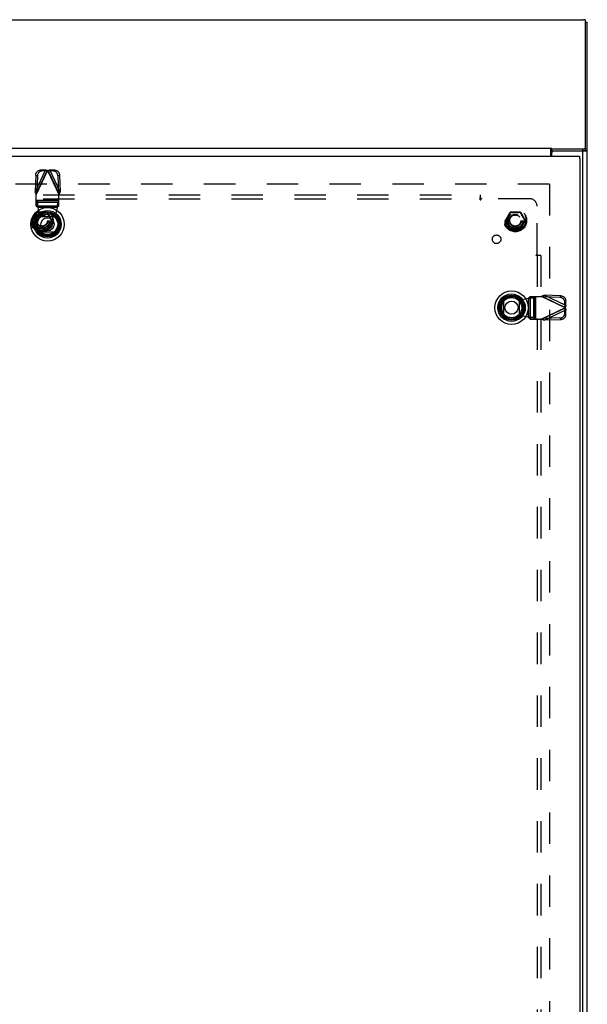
# Model space of a CAD drawing. Header units: inches. Extents: x 0 to 188, y 0 to 122.
# Tile 92 of 102: x 59 to 78, y 61 to 94. Entities that reach past the tile are written whole.
import ezdxf

# ---------------------------------------------------------------- set-up
doc = ezdxf.new("R2010")
doc.units = ezdxf.units.IN
doc.header["$LTSCALE"] = 10.363855
doc.header["$MEASUREMENT"] = 0
doc.linetypes.add('HIDDEN', pattern=[0.2, 0.1, -0.1])
doc.layers.get('0').update_dxf_attribs({"linetype": 'CONTINUOUS'})
for name, color, linetype in [('DEFAULT_2', 8, 'HIDDEN'), ('DOOR_ASSEMBLY', 7, 'CONTINUOUS'), ('SUBPANEL', 7, 'CONTINUOUS')]:
    doc.layers.add(name, color=color, linetype=linetype)

msp = doc.modelspace()

# ---------------------------------------------------------------- linework, layer by layer
at = {"color": 3, "linetype": 'Continuous'}
for p, q in [((42.113, 93.801), (77.867, 93.801)), ((77.927, 89.564), (77.927, 93.785)), ((77.99, 29.626), (77.99, 93.722)), ((43.551, 89.56), (76.803, 89.56)), ((76.788, 89.301), (76.788, 89.56)), ((76.815, 89.543), (76.803, 89.56)), ((76.815, 89.543), (77.847, 89.543)), ((76.815, 89.301), (76.815, 89.41)), ((76.875, 89.47), (77.962, 89.47)), ((77.845, 29.626), (77.845, 89.47))]:
    msp.add_line(p, q, dxfattribs=at)
at = {"color": 7, "linetype": 'Continuous'}
for p, q in [((77.927, 93.722), (77.99, 93.722)), ((77.927, 93.721), (77.99, 93.721)), ((76.815, 89.471), (76.815, 89.543)), ((76.815, 89.471), (77.847, 89.471)), ((77.847, 89.471), (77.847, 89.543)), ((77.853, 89.471), (77.847, 89.471)), ((77.927, 89.491), (77.927, 89.564)), ((77.99, 89.492), (77.927, 89.492))]:
    msp.add_line(p, q, dxfattribs=at)
at = {"color": 3, "linetype": 'Continuous'}
for points in [[(77.927, 93.785), (77.927, 93.786), (77.926, 93.787), (77.925, 93.788), (77.924, 93.789), (77.923, 93.791), (77.921, 93.792), (77.92, 93.793), (77.917, 93.794), (77.915, 93.794), (77.912, 93.795), (77.909, 93.796), (77.906, 93.797), (77.903, 93.798), (77.899, 93.798), (77.896, 93.799), (77.892, 93.799), (77.888, 93.8), (77.884, 93.8), (77.88, 93.8), (77.875, 93.8), (77.871, 93.801), (77.867, 93.801)], [(76.788, 89.511), (76.789, 89.512), (76.791, 89.513), (76.792, 89.515), (76.793, 89.517), (76.795, 89.519), (76.796, 89.522), (76.799, 89.526)], [(76.799, 89.526), (76.8, 89.528), (76.801, 89.531), (76.803, 89.533), (76.804, 89.535), (76.805, 89.536), (76.807, 89.538), (76.808, 89.54), (76.81, 89.541), (76.811, 89.542), (76.813, 89.542), (76.814, 89.543), (76.815, 89.543)], [(77.847, 89.543), (77.853, 89.543), (77.858, 89.543), (77.864, 89.543), (77.869, 89.544), (77.875, 89.544), (77.88, 89.545), (77.885, 89.546), (77.89, 89.546), (77.895, 89.547), (77.899, 89.548), (77.903, 89.549), (77.907, 89.55), (77.911, 89.551), (77.914, 89.553), (77.917, 89.554), (77.92, 89.555), (77.922, 89.556), (77.924, 89.558), (77.925, 89.559), (77.926, 89.561), (77.927, 89.562), (77.927, 89.564)], [(77.962, 89.47), (77.969, 89.472), (77.974, 89.475), (77.979, 89.478), (77.983, 89.48), (77.986, 89.483), (77.988, 89.486), (77.989, 89.489), (77.99, 89.492)]]:
    msp.add_lwpolyline(points, dxfattribs=at)
at = {"color": 7, "linetype": 'Continuous'}
for points in [[(76.788, 89.464), (76.789, 89.463), (76.79, 89.463), (76.792, 89.463), (76.793, 89.463), (76.795, 89.463), (76.796, 89.463), (76.798, 89.464), (76.799, 89.465), (76.8, 89.465), (76.802, 89.466), (76.804, 89.468)], [(76.804, 89.468), (76.806, 89.469), (76.807, 89.469), (76.808, 89.47), (76.81, 89.47), (76.811, 89.471), (76.812, 89.471), (76.814, 89.471), (76.815, 89.471)], [(77.895, 89.475), (77.89, 89.474), (77.885, 89.473), (77.88, 89.472), (77.875, 89.472), (77.869, 89.471), (77.864, 89.471), (77.858, 89.471), (77.853, 89.471)], [(77.911, 89.479), (77.907, 89.478), (77.903, 89.477), (77.899, 89.476), (77.895, 89.475)], [(77.902, 89.47), (77.905, 89.472), (77.907, 89.475), (77.91, 89.478), (77.91, 89.479)], [(77.92, 89.483), (77.917, 89.481), (77.914, 89.48), (77.911, 89.479)], [(77.927, 89.491), (77.927, 89.49), (77.926, 89.488), (77.925, 89.487), (77.924, 89.485), (77.922, 89.484), (77.92, 89.483)]]:
    msp.add_lwpolyline(points, dxfattribs=at)
at = {"color": 3, "linetype": 'Continuous'}
msp.add_arc((76.875, 89.41), 0.06, 90, 180, dxfattribs=at)
at = {"layer": 'DEFAULT_2', "color": 8, "linetype": 'HIDDEN'}
for p, q in [((76.738, 88.376), (43.617, 88.376)), ((76.74, 88.376), (76.74, 30.726)), ((59.672, 87.181), (59.827, 87.449)), ((59.751, 87.33), (59.784, 87.387)), ((59.784, 87.387), (59.807, 87.427)), ((59.786, 87.361), (59.793, 87.374)), ((59.793, 87.374), (59.801, 87.388)), ((59.801, 87.388), (59.829, 87.439)), ((60.144, 87.454), (59.835, 87.454)), ((60.146, 87.447), (60.149, 87.443)), ((60.149, 87.443), (60.167, 87.41)), ((60.153, 87.449), (60.307, 87.181)), ((60.167, 87.41), (60.178, 87.389)), ((60.178, 87.389), (60.185, 87.376)), ((75.297, 87.181), (75.452, 87.449)), ((75.376, 87.33), (75.409, 87.387)), ((75.409, 87.387), (75.432, 87.427)), ((75.411, 87.361), (75.418, 87.374)), ((75.418, 87.374), (75.426, 87.388)), ((75.426, 87.388), (75.454, 87.439)), ((75.769, 87.454), (75.46, 87.454)), ((75.542, 87.46), (75.57, 87.46)), ((75.684, 87.46), (75.743, 87.46)), ((75.771, 87.447), (75.774, 87.443)), ((75.774, 87.443), (75.795, 87.403)), ((75.778, 87.449), (75.932, 87.181)), ((75.795, 87.403), (75.807, 87.383)), ((75.807, 87.383), (75.814, 87.369)), ((75.814, 87.369), (75.822, 87.355)), ((59.827, 86.904), (59.672, 87.171)), ((59.677, 87.176), (59.683, 87.186)), ((59.743, 87.285), (59.751, 87.3)), ((59.751, 87.3), (59.759, 87.314)), ((59.76, 87.038), (59.752, 87.052)), ((59.771, 87.334), (59.778, 87.347)), ((59.778, 87.347), (59.786, 87.361)), ((60.307, 87.171), (60.153, 86.904)), ((60.197, 87.355), (60.204, 87.342)), ((60.204, 87.342), (60.212, 87.328)), ((60.212, 87.328), (60.22, 87.315)), ((60.22, 87.315), (60.228, 87.301)), ((60.228, 87.053), (60.221, 87.039)), ((60.228, 87.301), (60.237, 87.286)), ((60.237, 87.067), (60.228, 87.053)), ((60.237, 87.286), (60.247, 87.269)), ((60.303, 87.176), (60.297, 87.167)), ((75.452, 86.904), (75.297, 87.171)), ((75.302, 87.176), (75.308, 87.186)), ((75.368, 87.067), (75.358, 87.084)), ((75.368, 87.285), (75.376, 87.3)), ((75.377, 87.052), (75.368, 87.067)), ((75.376, 87.3), (75.384, 87.314)), ((75.385, 87.038), (75.377, 87.052)), ((75.396, 87.334), (75.403, 87.347)), ((75.403, 87.347), (75.411, 87.361)), ((75.932, 87.171), (75.778, 86.904)), ((75.822, 87.355), (75.829, 87.342)), ((75.829, 87.342), (75.837, 87.328)), ((75.837, 87.328), (75.845, 87.315)), ((75.845, 87.315), (75.853, 87.301)), ((75.853, 87.053), (75.846, 87.039)), ((75.853, 87.301), (75.862, 87.286)), ((75.862, 87.067), (75.853, 87.053)), ((75.862, 87.286), (75.872, 87.269)), ((75.928, 87.176), (75.922, 87.167)), ((59.768, 87.024), (59.76, 87.038)), ((59.775, 87.011), (59.768, 87.024)), ((59.783, 86.997), (59.775, 87.011)), ((59.791, 86.984), (59.783, 86.997)), ((59.798, 86.97), (59.791, 86.984)), ((59.809, 86.95), (59.798, 86.97)), ((59.831, 86.909), (59.809, 86.95)), ((59.833, 86.905), (59.831, 86.909)), ((60.144, 86.899), (59.835, 86.899)), ((60.164, 86.937), (60.151, 86.914)), ((60.179, 86.965), (60.164, 86.937)), ((60.196, 86.966), (60.172, 86.925)), ((60.186, 86.978), (60.179, 86.965)), ((60.194, 86.992), (60.186, 86.978)), ((60.201, 87.006), (60.194, 86.992)), ((60.228, 87.023), (60.196, 86.966)), ((60.209, 87.019), (60.201, 87.006)), ((75.393, 87.024), (75.385, 87.038)), ((75.4, 87.011), (75.393, 87.024)), ((75.408, 86.997), (75.4, 87.011)), ((75.416, 86.984), (75.408, 86.997)), ((75.423, 86.97), (75.416, 86.984)), ((75.434, 86.95), (75.423, 86.97)), ((75.456, 86.909), (75.434, 86.95)), ((75.458, 86.905), (75.456, 86.909)), ((75.769, 86.899), (75.46, 86.899)), ((75.545, 86.893), (75.487, 86.893)), ((75.688, 86.893), (75.659, 86.893)), ((75.804, 86.965), (75.776, 86.914)), ((75.821, 86.966), (75.797, 86.925)), ((75.811, 86.978), (75.804, 86.965)), ((75.819, 86.992), (75.811, 86.978)), ((75.826, 87.006), (75.819, 86.992)), ((75.853, 87.023), (75.821, 86.966)), ((75.834, 87.019), (75.826, 87.006))]:
    msp.add_line(p, q, dxfattribs=at)
for points in [[(59.807, 87.427), (59.814, 87.438), (59.82, 87.45)], [(59.829, 87.439), (59.831, 87.443), (59.833, 87.447)], [(59.833, 87.447), (59.845, 87.447), (59.857, 87.447), (59.871, 87.446), (59.885, 87.446), (59.912, 87.445)], [(59.912, 87.445), (59.926, 87.445), (59.939, 87.445), (59.952, 87.445), (59.965, 87.445), (59.978, 87.445), (59.991, 87.445), (60.003, 87.445), (60.016, 87.445), (60.029, 87.445), (60.043, 87.445), (60.056, 87.445), (60.07, 87.446), (60.097, 87.446)], [(60.097, 87.446), (60.11, 87.446), (60.123, 87.447), (60.135, 87.447), (60.146, 87.447)], [(60.159, 87.45), (60.166, 87.438), (60.172, 87.427)], [(60.172, 87.427), (60.222, 87.341), (60.228, 87.331), (60.234, 87.321)], [(60.185, 87.376), (60.189, 87.369), (60.197, 87.355)], [(75.432, 87.427), (75.439, 87.438), (75.445, 87.45)], [(75.445, 87.45), (75.447, 87.452), (75.448, 87.453), (75.449, 87.455), (75.451, 87.456), (75.453, 87.457), (75.455, 87.458), (75.456, 87.459), (75.458, 87.459), (75.46, 87.46), (75.463, 87.46)], [(75.452, 87.449), (75.451, 87.449), (75.451, 87.448), (75.45, 87.448), (75.45, 87.448), (75.449, 87.449), (75.448, 87.449), (75.447, 87.449), (75.446, 87.45)], [(75.458, 87.447), (75.457, 87.448), (75.456, 87.448), (75.455, 87.449), (75.454, 87.449), (75.453, 87.449), (75.452, 87.449), (75.452, 87.449), (75.452, 87.449)], [(75.454, 87.439), (75.456, 87.443), (75.458, 87.447)], [(75.46, 87.454), (75.46, 87.454), (75.46, 87.453), (75.459, 87.453), (75.459, 87.452), (75.459, 87.451), (75.459, 87.45), (75.459, 87.449), (75.458, 87.447)], [(75.458, 87.447), (75.47, 87.447), (75.482, 87.447), (75.496, 87.446), (75.51, 87.446), (75.537, 87.445)], [(75.463, 87.46), (75.462, 87.458), (75.462, 87.457), (75.462, 87.456), (75.462, 87.455), (75.461, 87.455), (75.461, 87.454), (75.461, 87.454), (75.46, 87.454)], [(75.463, 87.46), (75.472, 87.46), (75.482, 87.46), (75.542, 87.46)], [(75.537, 87.445), (75.551, 87.445), (75.564, 87.445), (75.577, 87.445), (75.59, 87.445), (75.603, 87.445), (75.616, 87.445), (75.628, 87.445), (75.641, 87.445), (75.654, 87.445), (75.668, 87.445), (75.681, 87.445), (75.695, 87.446), (75.722, 87.446)], [(75.57, 87.46), (75.585, 87.46), (75.6, 87.46), (75.615, 87.46)], [(75.615, 87.46), (75.633, 87.46), (75.65, 87.46), (75.668, 87.46), (75.684, 87.46)], [(75.722, 87.446), (75.735, 87.446), (75.748, 87.447), (75.76, 87.447), (75.771, 87.447)], [(75.743, 87.46), (75.755, 87.46), (75.767, 87.46)], [(75.767, 87.46), (75.769, 87.46), (75.771, 87.459), (75.773, 87.459), (75.775, 87.458), (75.777, 87.457), (75.779, 87.456), (75.78, 87.455), (75.782, 87.453), (75.783, 87.452), (75.784, 87.45)], [(75.769, 87.454), (75.769, 87.454), (75.769, 87.454), (75.768, 87.455), (75.768, 87.455), (75.768, 87.456), (75.767, 87.457), (75.767, 87.458), (75.767, 87.46)], [(75.771, 87.447), (75.771, 87.449), (75.771, 87.45), (75.771, 87.451), (75.771, 87.452), (75.77, 87.453), (75.77, 87.453), (75.77, 87.454), (75.769, 87.454)], [(75.778, 87.449), (75.778, 87.449), (75.777, 87.449), (75.777, 87.449), (75.776, 87.449), (75.775, 87.449), (75.774, 87.448), (75.773, 87.448), (75.771, 87.447)], [(75.784, 87.45), (75.783, 87.449), (75.782, 87.449), (75.781, 87.449), (75.78, 87.448), (75.779, 87.448), (75.779, 87.448), (75.778, 87.449), (75.778, 87.449)], [(75.784, 87.45), (75.791, 87.438), (75.797, 87.427)], [(75.797, 87.427), (75.847, 87.341), (75.853, 87.331), (75.859, 87.321)], [(59.668, 87.166), (59.667, 87.168), (59.667, 87.17), (59.666, 87.172), (59.666, 87.174), (59.666, 87.176), (59.666, 87.178), (59.666, 87.18), (59.667, 87.182), (59.667, 87.184), (59.668, 87.186)], [(59.668, 87.186), (59.674, 87.196), (59.68, 87.207), (59.694, 87.23)], [(59.668, 87.186), (59.669, 87.185), (59.67, 87.185), (59.671, 87.184), (59.672, 87.183), (59.672, 87.183), (59.672, 87.182), (59.672, 87.182), (59.672, 87.181)], [(59.672, 87.171), (59.672, 87.171), (59.672, 87.171), (59.672, 87.17), (59.672, 87.169), (59.671, 87.169), (59.67, 87.168), (59.669, 87.167), (59.668, 87.166)], [(59.694, 87.121), (59.68, 87.145), (59.674, 87.156), (59.668, 87.166)], [(59.672, 87.181), (59.672, 87.181), (59.672, 87.181), (59.673, 87.18), (59.673, 87.179), (59.674, 87.179), (59.675, 87.178), (59.676, 87.177), (59.677, 87.176)], [(59.677, 87.176), (59.676, 87.176), (59.675, 87.175), (59.674, 87.174), (59.673, 87.173), (59.673, 87.173), (59.672, 87.172), (59.672, 87.172), (59.672, 87.171)], [(59.715, 87.114), (59.708, 87.125), (59.702, 87.136), (59.695, 87.147), (59.688, 87.158), (59.682, 87.167), (59.677, 87.176)], [(59.683, 87.186), (59.695, 87.206), (59.702, 87.217)], [(59.694, 87.23), (59.701, 87.243), (59.709, 87.257), (59.717, 87.27), (59.724, 87.284)], [(59.746, 87.032), (59.733, 87.054), (59.726, 87.067), (59.718, 87.08), (59.71, 87.094), (59.702, 87.108), (59.694, 87.121)], [(59.702, 87.217), (59.715, 87.239), (59.728, 87.26)], [(59.733, 87.084), (59.727, 87.093), (59.715, 87.114)], [(59.724, 87.284), (59.739, 87.308), (59.751, 87.33)], [(59.728, 87.26), (59.733, 87.269), (59.743, 87.285)], [(59.752, 87.052), (59.747, 87.059), (59.743, 87.067), (59.733, 87.084)], [(59.759, 87.314), (59.763, 87.32), (59.771, 87.334)], [(60.311, 87.166), (60.306, 87.156), (60.3, 87.146), (60.293, 87.134), (60.286, 87.122), (60.278, 87.109), (60.271, 87.096), (60.263, 87.082), (60.255, 87.069), (60.248, 87.056), (60.241, 87.044), (60.228, 87.023)], [(60.234, 87.321), (60.247, 87.298), (60.254, 87.286), (60.262, 87.272), (60.27, 87.258), (60.278, 87.245), (60.285, 87.231)], [(60.252, 87.093), (60.247, 87.084), (60.237, 87.067)], [(60.247, 87.269), (60.252, 87.26), (60.265, 87.239)], [(60.278, 87.135), (60.264, 87.113), (60.252, 87.093)], [(60.265, 87.239), (60.271, 87.228), (60.278, 87.217), (60.285, 87.206), (60.291, 87.195), (60.297, 87.185), (60.303, 87.176)], [(60.297, 87.167), (60.284, 87.146), (60.278, 87.135)], [(60.285, 87.231), (60.299, 87.207), (60.306, 87.196), (60.311, 87.186)], [(60.303, 87.176), (60.304, 87.177), (60.305, 87.178), (60.306, 87.179), (60.306, 87.179), (60.307, 87.18), (60.307, 87.181), (60.307, 87.181), (60.307, 87.181)], [(60.307, 87.171), (60.307, 87.172), (60.307, 87.172), (60.307, 87.173), (60.306, 87.173), (60.306, 87.174), (60.305, 87.175), (60.304, 87.175), (60.303, 87.176)], [(60.307, 87.181), (60.307, 87.182), (60.307, 87.182), (60.308, 87.183), (60.308, 87.183), (60.309, 87.184), (60.31, 87.185), (60.31, 87.185), (60.311, 87.186)], [(60.311, 87.166), (60.31, 87.167), (60.31, 87.168), (60.309, 87.169), (60.308, 87.169), (60.308, 87.17), (60.307, 87.171), (60.307, 87.171), (60.307, 87.171)], [(60.311, 87.186), (60.312, 87.184), (60.313, 87.182), (60.314, 87.18), (60.314, 87.178), (60.314, 87.176), (60.314, 87.174), (60.314, 87.172), (60.313, 87.17), (60.312, 87.168), (60.311, 87.166)], [(75.293, 87.166), (75.292, 87.168), (75.292, 87.17), (75.291, 87.172), (75.291, 87.174), (75.291, 87.176), (75.291, 87.178), (75.291, 87.18), (75.292, 87.182), (75.292, 87.184), (75.293, 87.186)], [(75.293, 87.186), (75.299, 87.196), (75.305, 87.207), (75.319, 87.23)], [(75.293, 87.186), (75.294, 87.185), (75.295, 87.185), (75.296, 87.184), (75.297, 87.183), (75.297, 87.183), (75.297, 87.182), (75.297, 87.182), (75.297, 87.181)], [(75.297, 87.171), (75.297, 87.171), (75.297, 87.171), (75.297, 87.17), (75.297, 87.169), (75.296, 87.169), (75.295, 87.168), (75.294, 87.167), (75.293, 87.166)], [(75.319, 87.121), (75.305, 87.145), (75.299, 87.156), (75.293, 87.166)], [(75.297, 87.181), (75.297, 87.181), (75.297, 87.181), (75.298, 87.18), (75.298, 87.179), (75.299, 87.179), (75.3, 87.178), (75.301, 87.177), (75.302, 87.176)], [(75.302, 87.176), (75.301, 87.176), (75.3, 87.175), (75.299, 87.174), (75.298, 87.173), (75.298, 87.173), (75.297, 87.172), (75.297, 87.172), (75.297, 87.171)], [(75.34, 87.114), (75.333, 87.125), (75.327, 87.136), (75.32, 87.147), (75.313, 87.158), (75.307, 87.167), (75.302, 87.176)], [(75.308, 87.186), (75.32, 87.206), (75.327, 87.217)], [(75.319, 87.23), (75.326, 87.243), (75.334, 87.257), (75.342, 87.27), (75.349, 87.284)], [(75.371, 87.032), (75.358, 87.054), (75.351, 87.067), (75.343, 87.08), (75.335, 87.094), (75.327, 87.108), (75.319, 87.121)], [(75.327, 87.217), (75.34, 87.239), (75.353, 87.26)], [(75.358, 87.084), (75.352, 87.093), (75.34, 87.114)], [(75.349, 87.284), (75.364, 87.308), (75.376, 87.33)], [(75.353, 87.26), (75.358, 87.269), (75.368, 87.285)], [(75.384, 87.314), (75.388, 87.32), (75.396, 87.334)], [(75.936, 87.166), (75.931, 87.156), (75.925, 87.146), (75.918, 87.134), (75.911, 87.122), (75.903, 87.109), (75.896, 87.096), (75.888, 87.082), (75.88, 87.069), (75.873, 87.056), (75.866, 87.044), (75.853, 87.023)], [(75.859, 87.321), (75.872, 87.298), (75.879, 87.286), (75.887, 87.272), (75.895, 87.258), (75.903, 87.245), (75.91, 87.231)], [(75.877, 87.093), (75.872, 87.084), (75.862, 87.067)], [(75.872, 87.269), (75.877, 87.26), (75.89, 87.239)], [(75.903, 87.135), (75.889, 87.113), (75.877, 87.093)], [(75.89, 87.239), (75.896, 87.228), (75.903, 87.217), (75.91, 87.206), (75.916, 87.195), (75.922, 87.185), (75.928, 87.176)], [(75.922, 87.167), (75.909, 87.146), (75.903, 87.135)], [(75.91, 87.231), (75.924, 87.207), (75.931, 87.196), (75.936, 87.186)], [(75.928, 87.176), (75.929, 87.177), (75.93, 87.178), (75.931, 87.179), (75.931, 87.179), (75.932, 87.18), (75.932, 87.181), (75.932, 87.181), (75.932, 87.181)], [(75.932, 87.171), (75.932, 87.172), (75.932, 87.172), (75.932, 87.173), (75.931, 87.173), (75.931, 87.174), (75.93, 87.175), (75.929, 87.175), (75.928, 87.176)], [(75.932, 87.181), (75.932, 87.182), (75.932, 87.182), (75.933, 87.183), (75.933, 87.183), (75.934, 87.184), (75.935, 87.185), (75.935, 87.185), (75.936, 87.186)], [(75.936, 87.166), (75.935, 87.167), (75.935, 87.168), (75.934, 87.169), (75.933, 87.169), (75.933, 87.17), (75.932, 87.171), (75.932, 87.171), (75.932, 87.171)], [(75.936, 87.186), (75.937, 87.184), (75.938, 87.182), (75.939, 87.18), (75.939, 87.178), (75.939, 87.176), (75.939, 87.174), (75.939, 87.172), (75.938, 87.17), (75.937, 87.168), (75.936, 87.166)], [(59.808, 86.925), (59.758, 87.011), (59.752, 87.021), (59.746, 87.032)], [(59.82, 86.903), (59.814, 86.914), (59.808, 86.925)], [(59.883, 86.907), (59.869, 86.906), (59.857, 86.906), (59.845, 86.906), (59.833, 86.905)], [(60.068, 86.907), (60.054, 86.907), (60.041, 86.908), (60.028, 86.908), (60.015, 86.908), (60.002, 86.908), (59.989, 86.908), (59.976, 86.908), (59.963, 86.908), (59.95, 86.908), (59.937, 86.908), (59.924, 86.907), (59.91, 86.907), (59.883, 86.907)], [(60.146, 86.905), (60.135, 86.906), (60.122, 86.906), (60.109, 86.906), (60.095, 86.907), (60.068, 86.907)], [(60.151, 86.914), (60.149, 86.909), (60.146, 86.905)], [(60.172, 86.925), (60.166, 86.914), (60.159, 86.903)], [(60.221, 87.039), (60.217, 87.032), (60.209, 87.019)], [(75.433, 86.925), (75.383, 87.011), (75.377, 87.021), (75.371, 87.032)], [(75.445, 86.903), (75.439, 86.914), (75.433, 86.925)], [(75.463, 86.893), (75.46, 86.893), (75.458, 86.893), (75.456, 86.894), (75.455, 86.895), (75.453, 86.896), (75.451, 86.897), (75.449, 86.898), (75.448, 86.899), (75.447, 86.901), (75.445, 86.903)], [(75.446, 86.903), (75.447, 86.903), (75.448, 86.904), (75.449, 86.904), (75.45, 86.904), (75.45, 86.904), (75.451, 86.904), (75.451, 86.904), (75.452, 86.904)], [(75.452, 86.904), (75.452, 86.904), (75.452, 86.903), (75.453, 86.903), (75.454, 86.904), (75.455, 86.904), (75.456, 86.904), (75.457, 86.905), (75.458, 86.905)], [(75.508, 86.907), (75.494, 86.906), (75.482, 86.906), (75.47, 86.906), (75.458, 86.905)], [(75.458, 86.905), (75.459, 86.904), (75.459, 86.903), (75.459, 86.902), (75.459, 86.901), (75.459, 86.9), (75.46, 86.899), (75.46, 86.899), (75.46, 86.899)], [(75.46, 86.899), (75.461, 86.899), (75.461, 86.898), (75.461, 86.898), (75.462, 86.897), (75.462, 86.896), (75.462, 86.895), (75.462, 86.894), (75.463, 86.893)], [(75.487, 86.893), (75.474, 86.893), (75.463, 86.893)], [(75.693, 86.907), (75.679, 86.907), (75.666, 86.908), (75.653, 86.908), (75.64, 86.908), (75.627, 86.908), (75.614, 86.908), (75.601, 86.908), (75.588, 86.908), (75.575, 86.908), (75.562, 86.908), (75.549, 86.907), (75.535, 86.907), (75.508, 86.907)], [(75.615, 86.893), (75.597, 86.893), (75.579, 86.893), (75.562, 86.893), (75.545, 86.893)], [(75.659, 86.893), (75.645, 86.893), (75.63, 86.893), (75.615, 86.893)], [(75.767, 86.893), (75.757, 86.893), (75.747, 86.893), (75.688, 86.893)], [(75.771, 86.905), (75.76, 86.906), (75.747, 86.906), (75.734, 86.906), (75.72, 86.907), (75.693, 86.907)], [(75.784, 86.903), (75.783, 86.901), (75.782, 86.899), (75.78, 86.898), (75.779, 86.897), (75.777, 86.896), (75.775, 86.895), (75.773, 86.894), (75.771, 86.893), (75.769, 86.893), (75.767, 86.893)], [(75.767, 86.893), (75.767, 86.894), (75.767, 86.895), (75.768, 86.896), (75.768, 86.897), (75.768, 86.898), (75.769, 86.898), (75.769, 86.899), (75.769, 86.899)], [(75.769, 86.899), (75.77, 86.899), (75.77, 86.899), (75.77, 86.9), (75.771, 86.901), (75.771, 86.902), (75.771, 86.903), (75.771, 86.904), (75.771, 86.905)], [(75.776, 86.914), (75.774, 86.909), (75.771, 86.905)], [(75.771, 86.905), (75.773, 86.905), (75.774, 86.904), (75.775, 86.904), (75.776, 86.904), (75.777, 86.903), (75.777, 86.903), (75.778, 86.904), (75.778, 86.904)], [(75.778, 86.904), (75.778, 86.904), (75.779, 86.904), (75.779, 86.904), (75.78, 86.904), (75.781, 86.904), (75.782, 86.904), (75.783, 86.903), (75.784, 86.903)], [(75.797, 86.925), (75.791, 86.914), (75.784, 86.903)], [(75.846, 87.039), (75.842, 87.032), (75.834, 87.019)]]:
    msp.add_lwpolyline(points, dxfattribs=at)
for centre, radius in [((59.99, 87.176), 0.372), ((59.99, 87.176), 0.356), ((59.99, 87.176), 0.334), ((59.99, 87.176), 0.256), ((59.99, 87.176), 0.204), ((75.615, 87.176), 0.372), ((75.615, 87.176), 0.356), ((75.615, 87.176), 0.334), ((75.615, 87.176), 0.256), ((75.615, 87.176), 0.204), ((59.99, 87.176), 0.183), ((75.615, 87.176), 0.183)]:
    msp.add_circle(centre, radius, dxfattribs=at)
for centre, start, end in [((75.46, 87.444), 90.0113, 149.988), ((75.769, 87.444), 30.0108, 89.9876), ((59.681, 87.176), 150.0117, 209.9873), ((60.299, 87.176), 330.0117, 29.9873), ((75.306, 87.176), 150.0117, 209.9873), ((75.924, 87.176), 330.0117, 29.9873), ((75.46, 86.909), 210.0108, 269.9876), ((75.769, 86.909), 270.0113, 329.988)]:
    msp.add_arc(centre, 0.01, start, end, dxfattribs=at)
at = {"layer": 'DOOR_ASSEMBLY', "color": 3, "linetype": 'Continuous'}
for p, q in [((42.628, 89.301), (77.727, 89.301)), ((77.74, 89.226), (77.74, 29.876))]:
    msp.add_line(p, q, dxfattribs=at)
at = {"layer": 'DOOR_ASSEMBLY', "color": 7, "linetype": 'Continuous'}
for p, q in [((77.727, 89.301), (77.727, 89.226)), ((77.74, 89.226), (77.727, 89.226)), ((59.962, 87.307), (60.393, 87.307)), ((60.393, 86.795), (59.962, 86.795)), ((75.234, 84.086), (75.234, 84.517)), ((75.746, 84.517), (75.746, 84.086))]:
    msp.add_line(p, q, dxfattribs=at)
at = {"layer": 'DOOR_ASSEMBLY', "color": 8, "linetype": 'HIDDEN'}
for p, q in [((60.11, 88.843), (59.767, 88.122)), ((59.785, 88.677), (59.767, 88.122)), ((59.785, 88.677), (59.842, 88.65)), ((60.179, 88.825), (59.805, 88.038)), ((59.824, 88.095), (60.166, 88.816)), ((60.11, 88.843), (59.937, 88.837)), ((59.994, 88.81), (59.937, 88.837)), ((60.166, 88.816), (59.994, 88.81)), ((60.11, 88.843), (60.166, 88.816)), ((60.156, 88.831), (60.179, 88.825)), ((60.179, 88.825), (60.553, 88.038)), ((60.192, 88.816), (60.249, 88.843)), ((60.192, 88.816), (60.535, 88.095)), ((60.365, 88.81), (60.192, 88.816)), ((60.591, 88.122), (60.249, 88.843)), ((60.421, 88.837), (60.249, 88.843)), ((60.421, 88.837), (60.365, 88.81)), ((60.516, 88.65), (60.573, 88.677)), ((60.573, 88.677), (60.591, 88.122)), ((59.842, 88.65), (59.824, 88.095)), ((60.516, 88.65), (60.535, 88.095)), ((59.824, 88.095), (59.767, 88.122)), ((59.805, 87.663), (59.805, 88.038)), ((60.591, 88.122), (60.535, 88.095)), ((60.547, 88.057), (60.541, 88.076)), ((60.553, 88.038), (60.547, 88.057)), ((60.553, 87.663), (60.553, 88.038)), ((60.553, 87.841), (59.805, 87.841)), ((60.553, 87.821), (59.805, 87.821)), ((59.847, 87.779), (59.805, 87.818)), ((59.847, 87.624), (59.847, 87.779)), ((59.847, 87.779), (60.511, 87.779)), ((60.553, 87.818), (60.511, 87.779)), ((60.511, 87.779), (60.511, 87.624)), ((59.805, 87.666), (60.553, 87.666)), ((59.805, 87.663), (59.847, 87.624)), ((60.511, 87.624), (59.847, 87.624)), ((59.85, 87.113), (59.904, 87.408)), ((59.866, 87.604), (59.863, 87.639)), ((59.904, 87.408), (59.866, 87.604)), ((60.493, 87.604), (59.866, 87.604)), ((60.493, 87.604), (60.455, 87.408)), ((60.455, 87.408), (60.509, 87.113)), ((60.511, 87.624), (60.553, 87.663)), ((75.552, 84.629), (75.846, 84.575)), ((75.846, 84.575), (76.043, 84.613)), ((76.043, 84.613), (76.078, 84.615)), ((76.043, 84.613), (76.043, 83.986)), ((76.102, 84.673), (76.062, 84.631)), ((76.062, 83.967), (76.062, 84.631)), ((76.062, 84.631), (76.217, 84.631)), ((76.102, 84.673), (76.476, 84.673)), ((76.105, 84.673), (76.105, 83.925)), ((76.217, 84.631), (76.257, 84.673)), ((76.217, 84.631), (76.217, 83.967)), ((76.26, 83.925), (76.26, 84.673)), ((76.279, 84.673), (76.279, 83.925)), ((77.263, 84.299), (76.476, 84.673)), ((76.534, 84.655), (76.561, 84.711)), ((77.088, 84.636), (76.534, 84.655)), ((76.534, 84.655), (77.255, 84.312)), ((77.115, 84.693), (76.561, 84.711)), ((77.282, 84.369), (76.561, 84.711)), ((77.115, 84.693), (77.088, 84.636)), ((77.249, 84.485), (77.276, 84.541)), ((77.255, 84.312), (77.249, 84.485)), ((77.282, 84.369), (77.276, 84.541)), ((77.263, 84.299), (76.476, 83.925)), ((77.255, 84.286), (76.534, 83.944)), ((76.561, 83.887), (77.282, 84.23)), ((77.249, 84.114), (77.255, 84.286)), ((77.282, 84.369), (77.255, 84.312)), ((77.255, 84.286), (77.282, 84.23)), ((77.27, 84.323), (77.263, 84.299)), ((77.276, 84.057), (77.282, 84.23)), ((75.846, 84.024), (75.552, 83.97)), ((76.043, 83.986), (75.846, 84.024)), ((76.217, 83.967), (76.062, 83.967)), ((76.062, 83.967), (76.102, 83.925)), ((76.102, 83.925), (76.476, 83.925)), ((76.257, 83.925), (76.217, 83.967)), ((76.476, 83.925), (76.495, 83.932)), ((76.495, 83.932), (76.515, 83.938)), ((77.088, 83.962), (76.534, 83.944)), ((76.561, 83.887), (76.534, 83.944)), ((77.115, 83.905), (76.561, 83.887)), ((77.088, 83.962), (77.115, 83.905)), ((77.276, 84.057), (77.249, 84.114))]:
    msp.add_line(p, q, dxfattribs=at)
for points in [[(59.785, 88.677), (59.787, 88.692), (59.789, 88.707), (59.793, 88.722), (59.799, 88.737), (59.805, 88.751), (59.813, 88.764), (59.822, 88.776), (59.832, 88.788), (59.843, 88.799), (59.855, 88.808), (59.867, 88.816), (59.881, 88.823), (59.894, 88.829), (59.909, 88.833), (59.923, 88.836), (59.937, 88.837)], [(59.994, 88.81), (59.98, 88.809), (59.965, 88.806), (59.951, 88.802), (59.937, 88.796), (59.924, 88.789), (59.912, 88.781), (59.9, 88.772), (59.889, 88.761), (59.879, 88.749), (59.87, 88.737), (59.862, 88.724), (59.855, 88.71), (59.85, 88.695), (59.846, 88.68), (59.843, 88.665), (59.842, 88.65)], [(60.11, 88.843), (60.121, 88.84), (60.132, 88.837), (60.144, 88.834), (60.156, 88.831)], [(60.173, 88.82), (60.171, 88.819), (60.169, 88.818), (60.166, 88.816)], [(60.179, 88.825), (60.177, 88.823), (60.173, 88.82)], [(60.179, 88.825), (60.203, 88.831), (60.215, 88.834), (60.226, 88.837), (60.238, 88.84), (60.249, 88.843)], [(60.192, 88.816), (60.19, 88.818), (60.188, 88.819), (60.186, 88.82), (60.184, 88.822), (60.179, 88.825)], [(60.516, 88.65), (60.515, 88.665), (60.513, 88.68), (60.509, 88.695), (60.503, 88.71), (60.497, 88.724), (60.489, 88.737), (60.48, 88.749), (60.47, 88.761), (60.459, 88.772), (60.447, 88.781), (60.434, 88.789), (60.421, 88.796), (60.407, 88.802), (60.393, 88.806), (60.379, 88.809), (60.365, 88.81)], [(60.421, 88.837), (60.436, 88.836), (60.45, 88.833), (60.464, 88.829), (60.478, 88.823), (60.491, 88.816), (60.504, 88.808), (60.516, 88.799), (60.527, 88.788), (60.537, 88.776), (60.546, 88.764), (60.553, 88.751), (60.56, 88.737), (60.565, 88.722), (60.569, 88.707), (60.572, 88.692), (60.573, 88.677)], [(59.805, 88.038), (59.799, 88.052), (59.792, 88.066), (59.786, 88.08), (59.779, 88.094), (59.773, 88.108), (59.767, 88.122)], [(59.824, 88.095), (59.821, 88.086), (59.818, 88.076), (59.815, 88.066), (59.805, 88.038)], [(60.541, 88.076), (60.538, 88.086), (60.535, 88.095)], [(60.591, 88.122), (60.585, 88.108), (60.579, 88.094), (60.573, 88.08), (60.567, 88.066), (60.56, 88.052), (60.553, 88.038)], [(59.863, 87.639), (59.862, 87.656), (59.861, 87.673), (59.859, 87.689), (59.858, 87.704), (59.857, 87.718), (59.855, 87.731), (59.854, 87.742), (59.853, 87.753), (59.851, 87.762), (59.85, 87.769), (59.849, 87.775), (59.847, 87.779)], [(60.511, 87.779), (60.51, 87.775), (60.509, 87.769), (60.507, 87.762), (60.506, 87.753), (60.505, 87.742), (60.503, 87.731), (60.502, 87.718), (60.501, 87.704), (60.499, 87.689), (60.498, 87.673), (60.497, 87.656), (60.495, 87.639), (60.493, 87.604)], [(59.847, 87.624), (59.85, 87.623), (59.852, 87.621), (59.854, 87.619), (59.857, 87.617), (59.859, 87.614), (59.861, 87.611), (59.864, 87.608), (59.866, 87.604)], [(60.511, 87.624), (60.509, 87.623), (60.507, 87.621), (60.504, 87.62), (60.502, 87.617), (60.5, 87.614), (60.497, 87.611), (60.495, 87.608), (60.493, 87.604)], [(76.062, 84.631), (76.061, 84.629), (76.06, 84.627), (76.058, 84.624), (76.056, 84.622), (76.053, 84.62), (76.05, 84.617), (76.046, 84.615), (76.043, 84.613)], [(76.078, 84.615), (76.095, 84.617), (76.112, 84.618), (76.127, 84.619), (76.142, 84.621), (76.156, 84.622), (76.169, 84.623), (76.181, 84.625), (76.191, 84.626), (76.2, 84.627), (76.208, 84.629), (76.213, 84.63), (76.217, 84.631)], [(76.476, 84.673), (76.49, 84.68), (76.505, 84.687), (76.519, 84.693), (76.533, 84.699), (76.547, 84.705), (76.561, 84.711)], [(76.534, 84.655), (76.524, 84.658), (76.515, 84.661), (76.505, 84.664), (76.476, 84.673)], [(77.249, 84.485), (77.247, 84.499), (77.245, 84.513), (77.24, 84.527), (77.235, 84.541), (77.228, 84.554), (77.22, 84.567), (77.21, 84.579), (77.2, 84.59), (77.188, 84.6), (77.176, 84.609), (77.162, 84.617), (77.148, 84.623), (77.134, 84.629), (77.119, 84.633), (77.104, 84.635), (77.088, 84.636)], [(77.115, 84.693), (77.131, 84.692), (77.146, 84.689), (77.161, 84.685), (77.175, 84.68), (77.189, 84.673), (77.202, 84.666), (77.215, 84.657), (77.227, 84.647), (77.237, 84.636), (77.247, 84.624), (77.255, 84.611), (77.262, 84.598), (77.267, 84.584), (77.272, 84.57), (77.274, 84.556), (77.276, 84.541)], [(77.259, 84.306), (77.258, 84.308), (77.256, 84.31), (77.255, 84.312)], [(77.255, 84.286), (77.256, 84.289), (77.258, 84.291), (77.259, 84.293), (77.261, 84.295), (77.263, 84.299)], [(77.263, 84.299), (77.262, 84.302), (77.259, 84.306)], [(77.263, 84.299), (77.27, 84.276), (77.273, 84.264), (77.276, 84.252), (77.279, 84.241), (77.282, 84.23)], [(77.282, 84.369), (77.279, 84.358), (77.276, 84.346), (77.273, 84.335), (77.27, 84.323)], [(76.062, 83.967), (76.061, 83.97), (76.06, 83.972), (76.058, 83.974), (76.056, 83.977), (76.053, 83.979), (76.05, 83.981), (76.046, 83.984), (76.043, 83.986)], [(76.217, 83.967), (76.213, 83.969), (76.208, 83.97), (76.2, 83.971), (76.191, 83.973), (76.181, 83.974), (76.169, 83.975), (76.156, 83.977), (76.142, 83.978), (76.127, 83.979), (76.112, 83.981), (76.095, 83.982), (76.078, 83.983), (76.043, 83.986)], [(76.561, 83.887), (76.547, 83.893), (76.533, 83.899), (76.519, 83.906), (76.505, 83.912), (76.49, 83.919), (76.476, 83.925)], [(76.515, 83.938), (76.524, 83.941), (76.534, 83.944)], [(77.088, 83.962), (77.104, 83.963), (77.119, 83.966), (77.134, 83.97), (77.148, 83.975), (77.162, 83.982), (77.176, 83.99), (77.188, 83.999), (77.2, 84.009), (77.21, 84.02), (77.22, 84.032), (77.228, 84.044), (77.235, 84.057), (77.24, 84.071), (77.245, 84.085), (77.247, 84.1), (77.249, 84.114)], [(77.276, 84.057), (77.274, 84.043), (77.272, 84.029), (77.267, 84.014), (77.262, 84.001), (77.255, 83.987), (77.247, 83.975), (77.237, 83.963), (77.227, 83.952), (77.215, 83.942), (77.202, 83.933), (77.189, 83.925), (77.175, 83.919), (77.161, 83.913), (77.146, 83.909), (77.131, 83.907), (77.115, 83.905)]]:
    msp.add_lwpolyline(points, dxfattribs=at)
at = {"layer": 'DOOR_ASSEMBLY', "color": 7, "linetype": 'Continuous'}
for centre, radius in [((60.177, 87.051), 0.551), ((60.177, 87.051), 0.453), ((60.177, 87.051), 0.413), ((60.177, 87.051), 0.384), ((60.177, 87.051), 0.374), ((60.177, 87.051), 0.335), ((60.177, 87.051), 0.217), ((75.49, 84.301), 0.551), ((75.49, 84.301), 0.453), ((75.49, 84.301), 0.413), ((75.49, 84.301), 0.384), ((75.49, 84.301), 0.374), ((75.49, 84.301), 0.335), ((75.49, 84.301), 0.217)]:
    msp.add_circle(centre, radius, dxfattribs=at)
at = {"layer": 'DOOR_ASSEMBLY', "color": 8, "linetype": 'HIDDEN'}
for centre, start, end in [((60.179, 87.053), 169.673, 10.327), ((75.492, 84.299), 79.673, 280.327)]:
    msp.add_arc(centre, 0.335, start, end, dxfattribs=at)
at = {"layer": 'SUBPANEL', "color": 8, "linetype": 'HIDDEN'}
for p, q in [((45.521, 88.02), (74.459, 88.02)), ((74.459, 88.02), (74.459, 87.934)), ((45.521, 87.895), (74.459, 87.895)), ((74.459, 87.854), (74.459, 87.934)), ((76.084, 87.895), (74.494, 87.895)), ((76.334, 86.055), (76.334, 87.645)), ((76.372, 86.02), (76.293, 86.02)), ((76.334, 86.02), (76.334, 33.083)), ((76.352, 86.037), (76.346, 86.044)), ((76.459, 86.02), (76.372, 86.02)), ((76.459, 86.02), (76.459, 33.083))]:
    msp.add_line(p, q, dxfattribs=at)
for points in [[(74.459, 87.934), (74.46, 87.931), (74.462, 87.929), (74.463, 87.927), (74.465, 87.925), (74.466, 87.923), (74.468, 87.922), (74.47, 87.92), (74.471, 87.918), (74.473, 87.917), (74.474, 87.915), (74.476, 87.914)], [(74.459, 87.854), (74.46, 87.855), (74.462, 87.856), (74.464, 87.856), (74.465, 87.857), (74.467, 87.858), (74.468, 87.86), (74.47, 87.861), (74.471, 87.862), (74.473, 87.864), (74.474, 87.866), (74.476, 87.868), (74.477, 87.869), (74.478, 87.871), (74.48, 87.874), (74.481, 87.876), (74.484, 87.88)], [(74.476, 87.914), (74.482, 87.907), (74.484, 87.905), (74.486, 87.904), (74.488, 87.902), (74.489, 87.9), (74.491, 87.898), (74.493, 87.897), (74.494, 87.895)], [(74.484, 87.88), (74.485, 87.883), (74.487, 87.885), (74.488, 87.887), (74.49, 87.89), (74.491, 87.892), (74.493, 87.893), (74.494, 87.895)], [(76.293, 86.02), (76.293, 86.022), (76.294, 86.024), (76.295, 86.025), (76.296, 86.027), (76.297, 86.028), (76.298, 86.03), (76.3, 86.031), (76.301, 86.033), (76.303, 86.034), (76.304, 86.036), (76.306, 86.037), (76.308, 86.038), (76.31, 86.04), (76.312, 86.041), (76.314, 86.042)], [(76.314, 86.042), (76.319, 86.045), (76.321, 86.047), (76.324, 86.048), (76.326, 86.05), (76.328, 86.051), (76.33, 86.053), (76.332, 86.054), (76.334, 86.055)], [(76.346, 86.044), (76.344, 86.046), (76.342, 86.047), (76.34, 86.049), (76.338, 86.051), (76.337, 86.053), (76.335, 86.054), (76.334, 86.055)], [(76.372, 86.02), (76.37, 86.022), (76.368, 86.023), (76.366, 86.025), (76.364, 86.026), (76.362, 86.028), (76.36, 86.029), (76.359, 86.031), (76.357, 86.033), (76.355, 86.034), (76.354, 86.036), (76.352, 86.037)]]:
    msp.add_lwpolyline(points, dxfattribs=at)
for centre, radius in [((59.99, 87.176), 0.25), ((75.615, 87.176), 0.25), ((74.996, 86.558), 0.141)]:
    msp.add_circle(centre, radius, dxfattribs=at)
msp.add_arc((76.084, 87.645), 0.25, 0, 90, dxfattribs=at)

doc.saveas('drawing.dxf')
